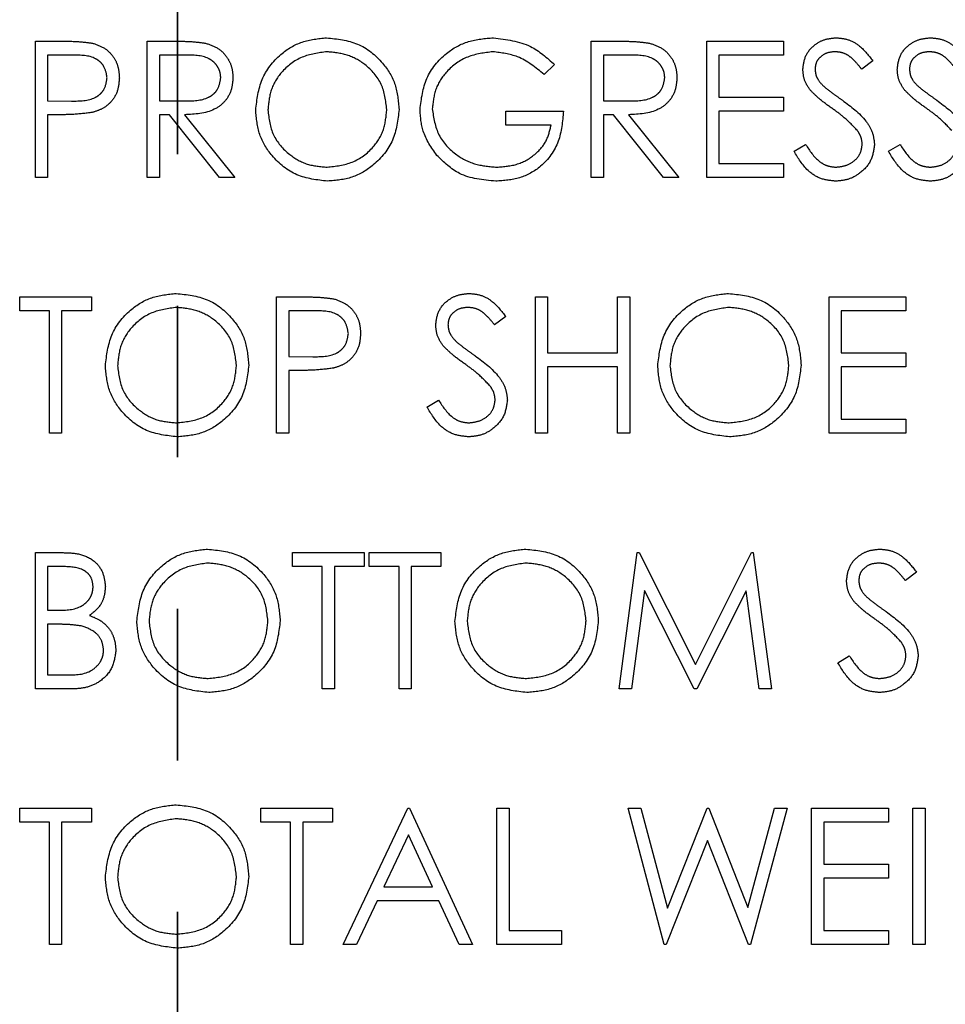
# Model space of a CAD drawing. Header units: inches. Extents: x 1880 to 2363, y -453 to -54.
# Tile 68 of 256: x 1902.649 to 1903.26, y -426.416 to -425.766. Entities that reach past the tile are written whole.
import ezdxf

# ---------------------------------------------------------------- set-up
doc = ezdxf.new("R2010")
doc.units = ezdxf.units.IN
doc.header["$LTSCALE"] = 0.5
doc.header["$MEASUREMENT"] = 0
doc.linetypes.add('HIDDEN', pattern=[0.225, 0.15, -0.075])
doc.linetypes.add('PHANTOM', pattern=[0.25, 0.125, -0.025, 0.025, -0.025, 0.025, -0.025])
doc.layers.add('SID-M-H', color=4, linetype='HIDDEN')

msp = doc.modelspace()

# ---------------------------------------------------------------- linework, layer by layer
at = {"color": 7, "linetype": 'PHANTOM', "lineweight": 35}
msp.add_line((1902.75267, -411.55517), (1902.75267, -428.91517), dxfattribs=at)
at = {"layer": 'SID-M-H'}
for p, q in [((1902.65895, -425.78057), (1902.6766, -425.78057)), ((1902.65895, -425.87057), (1902.65895, -425.78057)), ((1902.7328, -425.78057), (1902.75081, -425.78057)), ((1902.7328, -425.87057), (1902.7328, -425.78057)), ((1903.02587, -425.78057), (1903.04388, -425.78057)), ((1903.02587, -425.87057), (1903.02587, -425.78057)), ((1903.10203, -425.78057), (1903.1528, -425.78057)), ((1903.10203, -425.87057), (1903.10203, -425.78057)), ((1903.1528, -425.78057), (1903.1528, -425.7898)), ((1902.66703, -425.7898), (1902.66703, -425.8198)), ((1902.68349, -425.7898), (1902.66703, -425.7898)), ((1902.74087, -425.7898), (1902.74087, -425.8198)), ((1902.75775, -425.7898), (1902.74087, -425.7898)), ((1903.03395, -425.7898), (1903.03395, -425.8198)), ((1903.05083, -425.7898), (1903.03395, -425.7898)), ((1903.1101, -425.7898), (1903.1101, -425.8175)), ((1903.1528, -425.7898), (1903.1101, -425.7898)), ((1903.00164, -425.79593), (1902.99472, -425.8025)), ((1903.21164, -425.7935), (1903.20434, -425.79904)), ((1902.66703, -425.8198), (1902.68278, -425.82)), ((1902.74087, -425.8198), (1902.75735, -425.81993)), ((1903.03395, -425.8198), (1903.05043, -425.81993)), ((1903.1101, -425.8175), (1903.1528, -425.8175)), ((1903.1528, -425.8175), (1903.1528, -425.82673)), ((1902.66703, -425.82904), (1902.66703, -425.87057)), ((1902.67346, -425.82904), (1902.66703, -425.82904)), ((1902.74087, -425.82904), (1902.74087, -425.87057)), ((1902.74744, -425.82904), (1902.74087, -425.82904)), ((1902.7805, -425.87057), (1902.74744, -425.82904)), ((1902.75742, -425.82904), (1902.79049, -425.87057)), ((1902.96934, -425.82673), (1903.00741, -425.82673)), ((1902.96934, -425.83596), (1902.96934, -425.82673)), ((1903.03395, -425.82904), (1903.03395, -425.87057)), ((1903.04051, -425.82904), (1903.03395, -425.82904)), ((1903.07358, -425.87057), (1903.04051, -425.82904)), ((1903.0505, -425.82904), (1903.08357, -425.87057)), ((1903.1101, -425.82673), (1903.1101, -425.86134)), ((1903.1528, -425.82673), (1903.1101, -425.82673)), ((1902.99934, -425.83596), (1902.96934, -425.83596)), ((1903.15972, -425.85321), (1903.16733, -425.84865)), ((1903.22203, -425.85321), (1903.22964, -425.84865)), ((1903.1101, -425.86134), (1903.1528, -425.86134)), ((1903.1528, -425.86134), (1903.1528, -425.87057)), ((1902.66703, -425.87057), (1902.65895, -425.87057)), ((1902.74087, -425.87057), (1902.7328, -425.87057)), ((1902.79049, -425.87057), (1902.7805, -425.87057)), ((1903.03395, -425.87057), (1903.02587, -425.87057)), ((1903.08357, -425.87057), (1903.07358, -425.87057)), ((1903.1528, -425.87057), (1903.10203, -425.87057)), ((1902.64857, -425.94932), (1902.69587, -425.94932)), ((1902.64857, -425.95855), (1902.64857, -425.94932)), ((1902.69587, -425.94932), (1902.69587, -425.95855)), ((1902.81818, -425.94932), (1902.83583, -425.94932)), ((1902.81818, -426.03932), (1902.81818, -425.94932)), ((1902.98895, -425.94932), (1902.99703, -425.94932)), ((1902.98895, -426.03932), (1902.98895, -425.94932)), ((1902.99703, -425.94932), (1902.99703, -425.98625)), ((1903.04318, -425.94932), (1903.05126, -425.94932)), ((1903.04318, -425.98625), (1903.04318, -425.94932)), ((1903.05126, -425.94932), (1903.05126, -426.03932)), ((1903.1828, -425.94932), (1903.23357, -425.94932)), ((1903.1828, -426.03932), (1903.1828, -425.94932)), ((1903.23357, -425.94932), (1903.23357, -425.95855)), ((1902.66818, -425.95855), (1902.64857, -425.95855)), ((1902.66818, -426.03932), (1902.66818, -425.95855)), ((1902.67626, -425.95855), (1902.67626, -426.03932)), ((1902.69587, -425.95855), (1902.67626, -425.95855)), ((1902.82626, -425.95855), (1902.82626, -425.98855)), ((1902.84272, -425.95855), (1902.82626, -425.95855)), ((1903.19087, -425.95855), (1903.19087, -425.98625)), ((1903.23357, -425.95855), (1903.19087, -425.95855)), ((1902.96934, -425.96225), (1902.96203, -425.96779)), ((1902.99703, -425.98625), (1903.04318, -425.98625)), ((1903.19087, -425.98625), (1903.23357, -425.98625)), ((1903.23357, -425.98625), (1903.23357, -425.99548)), ((1902.82626, -425.98855), (1902.84202, -425.98875)), ((1902.82626, -425.99779), (1902.82626, -426.03932)), ((1902.83269, -425.99779), (1902.82626, -425.99779)), ((1902.99703, -425.99548), (1902.99703, -426.03932)), ((1903.04318, -425.99548), (1902.99703, -425.99548)), ((1903.04318, -426.03932), (1903.04318, -425.99548)), ((1903.19087, -425.99548), (1903.19087, -426.03009)), ((1903.23357, -425.99548), (1903.19087, -425.99548)), ((1902.91741, -426.02196), (1902.92502, -426.0174)), ((1903.19087, -426.03009), (1903.23357, -426.03009)), ((1903.23357, -426.03009), (1903.23357, -426.03932)), ((1902.67626, -426.03932), (1902.66818, -426.03932)), ((1902.82626, -426.03932), (1902.81818, -426.03932)), ((1902.99703, -426.03932), (1902.98895, -426.03932)), ((1903.05126, -426.03932), (1903.04318, -426.03932)), ((1903.23357, -426.03932), (1903.1828, -426.03932)), ((1902.65895, -426.11807), (1902.67651, -426.11807)), ((1902.65895, -426.20807), (1902.65895, -426.11807)), ((1902.82857, -426.11807), (1902.87587, -426.11807)), ((1902.82857, -426.1273), (1902.82857, -426.11807)), ((1902.87587, -426.11807), (1902.87587, -426.1273)), ((1902.87934, -426.11807), (1902.92664, -426.11807)), ((1902.87934, -426.1273), (1902.87934, -426.11807)), ((1902.92664, -426.11807), (1902.92664, -426.1273)), ((1903.04434, -426.20807), (1903.05622, -426.11807)), ((1903.05622, -426.11807), (1903.05737, -426.11807)), ((1903.05737, -426.11807), (1903.09453, -426.19192)), ((1903.09453, -426.19192), (1903.13159, -426.11807)), ((1903.13159, -426.11807), (1903.13277, -426.11807)), ((1903.13277, -426.11807), (1903.14472, -426.20807)), ((1902.67799, -426.1273), (1902.66703, -426.1273)), ((1902.66703, -426.1273), (1902.66703, -426.15615)), ((1902.84818, -426.1273), (1902.82857, -426.1273)), ((1902.84818, -426.20807), (1902.84818, -426.1273)), ((1902.85626, -426.1273), (1902.85626, -426.20807)), ((1902.87587, -426.1273), (1902.85626, -426.1273)), ((1902.89895, -426.1273), (1902.87934, -426.1273)), ((1902.89895, -426.20807), (1902.89895, -426.1273)), ((1902.90703, -426.1273), (1902.90703, -426.20807)), ((1902.92664, -426.1273), (1902.90703, -426.1273)), ((1903.24049, -426.131), (1903.23319, -426.13654)), ((1903.06107, -426.14317), (1903.05247, -426.20807)), ((1903.09368, -426.20807), (1903.06107, -426.14317)), ((1903.12799, -426.14331), (1903.0955, -426.20807)), ((1903.13661, -426.20807), (1903.12799, -426.14331)), ((1902.66703, -426.15615), (1902.67245, -426.15615)), ((1902.66703, -426.16538), (1902.66703, -426.19884)), ((1902.67238, -426.16538), (1902.66703, -426.16538)), ((1903.18857, -426.19071), (1903.19617, -426.18615)), ((1902.66703, -426.19884), (1902.67853, -426.19884)), ((1902.68329, -426.20807), (1902.65895, -426.20807)), ((1902.85626, -426.20807), (1902.84818, -426.20807)), ((1902.90703, -426.20807), (1902.89895, -426.20807)), ((1903.05247, -426.20807), (1903.04434, -426.20807)), ((1903.0955, -426.20807), (1903.09368, -426.20807)), ((1903.14472, -426.20807), (1903.13661, -426.20807)), ((1902.64857, -426.28682), (1902.69587, -426.28682)), ((1902.64857, -426.29605), (1902.64857, -426.28682)), ((1902.69587, -426.28682), (1902.69587, -426.29605)), ((1902.8078, -426.28682), (1902.8551, -426.28682)), ((1902.8078, -426.29605), (1902.8078, -426.28682)), ((1902.8551, -426.28682), (1902.8551, -426.29605)), ((1902.86203, -426.37682), (1902.90472, -426.28682)), ((1902.90472, -426.28682), (1902.90587, -426.28682)), ((1902.90587, -426.28682), (1902.94741, -426.37682)), ((1902.96357, -426.28682), (1902.97164, -426.28682)), ((1902.96357, -426.37682), (1902.96357, -426.28682)), ((1902.97164, -426.28682), (1902.97164, -426.36759)), ((1903.0501, -426.28682), (1903.05845, -426.28682)), ((1903.07405, -426.37682), (1903.0501, -426.28682)), ((1903.05845, -426.28682), (1903.07607, -426.35283)), ((1903.07607, -426.35283), (1903.10226, -426.28682)), ((1903.10226, -426.28682), (1903.10343, -426.28682)), ((1903.10343, -426.28682), (1903.12914, -426.35238)), ((1903.12914, -426.35238), (1903.14685, -426.28682)), ((1903.1551, -426.28682), (1903.13084, -426.37682)), ((1903.14685, -426.28682), (1903.1551, -426.28682)), ((1903.17126, -426.28682), (1903.22203, -426.28682)), ((1903.17126, -426.37682), (1903.17126, -426.28682)), ((1903.22203, -426.28682), (1903.22203, -426.29605)), ((1903.23818, -426.28682), (1903.24626, -426.28682)), ((1903.23818, -426.37682), (1903.23818, -426.28682)), ((1903.24626, -426.28682), (1903.24626, -426.37682)), ((1902.66818, -426.29605), (1902.64857, -426.29605)), ((1902.66818, -426.37682), (1902.66818, -426.29605)), ((1902.67626, -426.29605), (1902.67626, -426.37682)), ((1902.69587, -426.29605), (1902.67626, -426.29605)), ((1902.82741, -426.29605), (1902.8078, -426.29605)), ((1902.82741, -426.37682), (1902.82741, -426.29605)), ((1902.83549, -426.29605), (1902.83549, -426.37682)), ((1902.8551, -426.29605), (1902.83549, -426.29605)), ((1903.17934, -426.29605), (1903.17934, -426.32375)), ((1903.22203, -426.29605), (1903.17934, -426.29605)), ((1902.90521, -426.30437), (1902.88891, -426.33875)), ((1902.92107, -426.33875), (1902.90521, -426.30437)), ((1903.1026, -426.30799), (1903.0752, -426.37682)), ((1903.12968, -426.37682), (1903.1026, -426.30799)), ((1903.17934, -426.32375), (1903.22203, -426.32375)), ((1903.22203, -426.32375), (1903.22203, -426.33298)), ((1903.17934, -426.33298), (1903.17934, -426.36759)), ((1903.22203, -426.33298), (1903.17934, -426.33298)), ((1902.88891, -426.33875), (1902.92107, -426.33875)), ((1902.88453, -426.34798), (1902.87084, -426.37682)), ((1902.92533, -426.34798), (1902.88453, -426.34798)), ((1902.93863, -426.37682), (1902.92533, -426.34798)), ((1902.97164, -426.36759), (1903.00626, -426.36759)), ((1903.00626, -426.36759), (1903.00626, -426.37682)), ((1903.17934, -426.36759), (1903.22203, -426.36759)), ((1903.22203, -426.36759), (1903.22203, -426.37682)), ((1902.67626, -426.37682), (1902.66818, -426.37682)), ((1902.83549, -426.37682), (1902.82741, -426.37682)), ((1902.87084, -426.37682), (1902.86203, -426.37682)), ((1902.94741, -426.37682), (1902.93863, -426.37682)), ((1903.00626, -426.37682), (1902.96357, -426.37682)), ((1903.0752, -426.37682), (1903.07405, -426.37682)), ((1903.13084, -426.37682), (1903.12968, -426.37682)), ((1903.22203, -426.37682), (1903.17126, -426.37682)), ((1903.24626, -426.37682), (1903.23818, -426.37682))]:
    msp.add_line(p, q, dxfattribs=at)
for points, knots in [([(1902.80434, -425.82597), (1902.80517, -425.81903), (1902.80683, -425.80514), (1902.81915, -425.78932), (1902.8347, -425.7799), (1902.84561, -425.77881), (1902.85107, -425.77827)], [0, 0, 0, 0, 0.279731, 0.559327, 0.77968, 1, 1, 1, 1]), ([(1902.85107, -425.77827), (1902.85812, -425.77901), (1902.87222, -425.78049), (1902.88799, -425.79326), (1902.89756, -425.80894), (1902.89849, -425.82), (1902.89895, -425.82554)], [0, 0, 0, 0, 0.279767, 0.559358, 0.779571, 1, 1, 1, 1]), ([(1902.9128, -425.82554), (1902.91368, -425.81848), (1902.91546, -425.80438), (1902.92841, -425.78856), (1902.94455, -425.77961), (1902.95565, -425.77871), (1902.9612, -425.77827)], [0, 0, 0, 0, 0.27959, 0.559072, 0.779411, 1, 1, 1, 1]), ([(1902.9612, -425.77827), (1902.96977, -425.77933), (1902.9851, -425.78124), (1902.99658, -425.79144), (1903.00164, -425.79593)], [0, 0, 0, 0, 0.558579, 1, 1, 1, 1]), ([(1903.16549, -425.79927), (1903.16588, -425.79607), (1903.16666, -425.78969), (1903.17281, -425.78275), (1903.18015, -425.77891), (1903.18516, -425.77848), (1903.18766, -425.77827)], [0, 0, 0, 0, 0.279553, 0.558798, 0.779378, 1, 1, 1, 1]), ([(1903.18766, -425.77827), (1903.19044, -425.77854), (1903.19598, -425.77908), (1903.20465, -425.78437), (1903.20899, -425.79004), (1903.21164, -425.7935)], [0, 0, 0, 0, 0.27975, 0.559501, 1, 1, 1, 1]), ([(1903.2278, -425.79927), (1903.22819, -425.79607), (1903.22897, -425.78969), (1903.23511, -425.78275), (1903.24246, -425.77891), (1903.24747, -425.77848), (1903.24997, -425.77827)], [0, 0, 0, 0, 0.2795526, 0.5587984, 0.7793777, 1, 1, 1, 1]), ([(1903.24997, -425.77827), (1903.25274, -425.77854), (1903.25829, -425.77908), (1903.26696, -425.78437), (1903.2713, -425.79004), (1903.27395, -425.7935)], [0, 0, 0, 0, 0.27975, 0.559501, 1, 1, 1, 1]), ([(1902.6766, -425.78057), (1902.68045, -425.78056), (1902.68732, -425.78054), (1902.69411, -425.7815), (1902.6971, -425.78193)], [0, 0, 0, 0, 0.5603137, 1, 1, 1, 1]), ([(1902.6971, -425.78193), (1902.69983, -425.78291), (1902.7053, -425.78489), (1902.71096, -425.79097), (1902.71394, -425.79789), (1902.7142, -425.80244), (1902.71434, -425.80471)], [0, 0, 0, 0, 0.279705, 0.559381, 0.779509, 1, 1, 1, 1]), ([(1902.75081, -425.78057), (1902.75463, -425.78056), (1902.76146, -425.78054), (1902.76822, -425.78142), (1902.7712, -425.7818)], [0, 0, 0, 0, 0.56024, 1, 1, 1, 1]), ([(1902.7712, -425.7818), (1902.77402, -425.78274), (1902.77967, -425.78461), (1902.78561, -425.79067), (1902.78889, -425.79766), (1902.78919, -425.80231), (1902.78934, -425.80464)], [0, 0, 0, 0, 0.279797, 0.5595, 0.779626, 1, 1, 1, 1]), ([(1903.04388, -425.78057), (1903.04771, -425.78056), (1903.05453, -425.78054), (1903.0613, -425.78142), (1903.06428, -425.7818)], [0, 0, 0, 0, 0.56024, 1, 1, 1, 1]), ([(1903.06428, -425.7818), (1903.0671, -425.78274), (1903.07274, -425.78461), (1903.07869, -425.79067), (1903.08197, -425.79766), (1903.08226, -425.80231), (1903.08241, -425.80464)], [0, 0, 0, 0, 0.279797, 0.5595, 0.779626, 1, 1, 1, 1]), ([(1902.70626, -425.80475), (1902.70585, -425.80217), (1902.70524, -425.79828), (1902.70192, -425.79422), (1902.69557, -425.78967), (1902.68885, -425.78974), (1902.68349, -425.7898)], [0, 0, 0, 0, 0.2489693, 0.3747291, 0.500383, 1, 1, 1, 1]), ([(1902.78126, -425.80462), (1902.78116, -425.80331), (1902.78097, -425.80067), (1902.77918, -425.79708), (1902.77664, -425.79403), (1902.76997, -425.78963), (1902.76318, -425.78973), (1902.75775, -425.7898)], [0, 0, 0, 0, 0.1253074, 0.250617, 0.3759543, 0.5012806, 1, 1, 1, 1]), ([(1902.85146, -425.7875), (1902.84578, -425.78824), (1902.83442, -425.78971), (1902.82142, -425.79973), (1902.81364, -425.81249), (1902.81282, -425.82145), (1902.81241, -425.82593)], [0, 0, 0, 0, 0.279627, 0.55935, 0.77963, 1, 1, 1, 1]), ([(1902.89087, -425.82552), (1902.89018, -425.81981), (1902.8888, -425.80838), (1902.87785, -425.79599), (1902.86488, -425.78882), (1902.85593, -425.78794), (1902.85146, -425.7875)], [0, 0, 0, 0, 0.279468, 0.55887, 0.779516, 1, 1, 1, 1]), ([(1902.96093, -425.7875), (1902.95524, -425.78819), (1902.94386, -425.78958), (1902.93056, -425.79918), (1902.92239, -425.81174), (1902.92138, -425.8207), (1902.92087, -425.82518)], [0, 0, 0, 0, 0.279847, 0.559555, 0.779847, 1, 1, 1, 1]), ([(1902.99472, -425.8025), (1902.98916, -425.79792), (1902.97922, -425.78974), (1902.96652, -425.78818), (1902.96093, -425.7875)], [0, 0, 0, 0, 0.55984, 1, 1, 1, 1]), ([(1903.07434, -425.80462), (1903.07424, -425.80331), (1903.07404, -425.80067), (1903.07225, -425.79708), (1903.06972, -425.79403), (1903.06305, -425.78963), (1903.05625, -425.78973), (1903.05083, -425.7898)], [0, 0, 0, 0, 0.125307, 0.250617, 0.375954, 0.501281, 1, 1, 1, 1]), ([(1903.18676, -425.7875), (1903.18494, -425.78764), (1903.18129, -425.78792), (1903.17689, -425.79072), (1903.17401, -425.79458), (1903.17371, -425.79745), (1903.17357, -425.79889)], [0, 0, 0, 0, 0.280274, 0.559931, 0.77992, 1, 1, 1, 1]), ([(1903.20434, -425.79904), (1903.20279, -425.7971), (1903.20022, -425.79391), (1903.196, -425.79006), (1903.19159, -425.78787), (1903.18837, -425.78762), (1903.18676, -425.7875)], [0, 0, 0, 0, 0.340409, 0.560482, 0.78018, 1, 1, 1, 1]), ([(1903.24907, -425.7875), (1903.24724, -425.78764), (1903.24359, -425.78792), (1903.2392, -425.79072), (1903.23631, -425.79458), (1903.23602, -425.79745), (1903.23587, -425.79889)], [0, 0, 0, 0, 0.280274, 0.559931, 0.77992, 1, 1, 1, 1]), ([(1903.26665, -425.79904), (1903.26509, -425.7971), (1903.26253, -425.79391), (1903.25831, -425.79006), (1903.2539, -425.78787), (1903.25068, -425.78762), (1903.24907, -425.7875)], [0, 0, 0, 0, 0.340409, 0.560482, 0.78018, 1, 1, 1, 1]), ([(1903.17052, -425.81297), (1903.16893, -425.81064), (1903.1661, -425.80647), (1903.16568, -425.80147), (1903.16549, -425.79927)], [0, 0, 0, 0, 0.55984, 1, 1, 1, 1]), ([(1903.17357, -425.79889), (1903.17367, -425.80015), (1903.17388, -425.80266), (1903.17583, -425.8068), (1903.17811, -425.80911), (1903.1795, -425.81052)], [0, 0, 0, 0, 0.279946, 0.559774, 1, 1, 1, 1]), ([(1903.23283, -425.81297), (1903.23124, -425.81064), (1903.22841, -425.80647), (1903.22798, -425.80147), (1903.2278, -425.79927)], [0, 0, 0, 0, 0.55984, 1, 1, 1, 1]), ([(1903.23587, -425.79889), (1903.23598, -425.80015), (1903.23619, -425.80266), (1903.23814, -425.8068), (1903.24041, -425.80911), (1903.24181, -425.81052)], [0, 0, 0, 0, 0.279946, 0.559774, 1, 1, 1, 1]), ([(1902.68278, -425.82), (1902.68827, -425.82002), (1902.69513, -425.82005), (1902.70177, -425.81554), (1902.70524, -425.81141), (1902.70585, -425.80741), (1902.70626, -425.80475)], [0, 0, 0, 0, 0.499721, 0.62535, 0.751083, 1, 1, 1, 1]), ([(1902.71434, -425.80471), (1902.71412, -425.80768), (1902.71369, -425.81361), (1902.70918, -425.82083), (1902.70305, -425.82549), (1902.6986, -425.82687), (1902.69638, -425.82756)], [0, 0, 0, 0, 0.280099, 0.559324, 0.779458, 1, 1, 1, 1]), ([(1902.75735, -425.81993), (1902.76288, -425.81991), (1902.7698, -425.81989), (1902.77662, -425.8155), (1902.7802, -425.81136), (1902.78083, -425.80731), (1902.78126, -425.80462)], [0, 0, 0, 0, 0.499827, 0.625498, 0.751208, 1, 1, 1, 1]), ([(1902.78934, -425.80464), (1902.7891, -425.80749), (1902.78863, -425.81318), (1902.78418, -425.82074), (1902.77403, -425.8283), (1902.76427, -425.82873), (1902.75742, -425.82904)], [0, 0, 0, 0, 0.18712, 0.373979, 0.560911, 1, 1, 1, 1]), ([(1903.05043, -425.81993), (1903.05596, -425.81991), (1903.06288, -425.81989), (1903.0697, -425.8155), (1903.07327, -425.81136), (1903.07391, -425.80731), (1903.07434, -425.80462)], [0, 0, 0, 0, 0.499827, 0.625498, 0.751208, 1, 1, 1, 1]), ([(1903.08241, -425.80464), (1903.08218, -425.80749), (1903.0817, -425.81318), (1903.07725, -425.82074), (1903.06711, -425.8283), (1903.05735, -425.82873), (1903.0505, -425.82904)], [0, 0, 0, 0, 0.18712, 0.373979, 0.560911, 1, 1, 1, 1]), ([(1903.1795, -425.81052), (1903.18172, -425.81224), (1903.18568, -425.81532), (1903.18979, -425.81821), (1903.19159, -425.81948)], [0, 0, 0, 0, 0.559906, 1, 1, 1, 1]), ([(1903.24181, -425.81052), (1903.24403, -425.81224), (1903.24799, -425.81532), (1903.2521, -425.81821), (1903.2539, -425.81948)], [0, 0, 0, 0, 0.559906, 1, 1, 1, 1]), ([(1903.18527, -425.82521), (1903.18233, -425.82314), (1903.1771, -425.81944), (1903.17253, -425.81495), (1903.17052, -425.81297)], [0, 0, 0, 0, 0.5604127, 1, 1, 1, 1]), ([(1903.24757, -425.82521), (1903.24464, -425.82314), (1903.2394, -425.81944), (1903.23484, -425.81495), (1903.23283, -425.81297)], [0, 0, 0, 0, 0.5604127, 1, 1, 1, 1]), ([(1903.19159, -425.81948), (1903.19724, -425.82366), (1903.20509, -425.82948), (1903.21179, -425.84031), (1903.21246, -425.84579), (1903.2128, -425.84852)], [0, 0, 0, 0, 0.560115, 0.780284, 1, 1, 1, 1]), ([(1903.2539, -425.81948), (1903.25954, -425.82366), (1903.2674, -425.82948), (1903.27409, -425.84031), (1903.27477, -425.84579), (1903.2751, -425.84852)], [0, 0, 0, 0, 0.560115, 0.780284, 1, 1, 1, 1]), ([(1902.69638, -425.82756), (1902.69212, -425.82809), (1902.68451, -425.82905), (1902.67684, -425.82904), (1902.67346, -425.82904)], [0, 0, 0, 0, 0.5596942, 1, 1, 1, 1]), ([(1902.85179, -425.87288), (1902.84481, -425.87211), (1902.83087, -425.87057), (1902.81535, -425.85784), (1902.80579, -425.84239), (1902.80482, -425.83145), (1902.80434, -425.82597)], [0, 0, 0, 0, 0.279663, 0.559354, 0.779636, 1, 1, 1, 1]), ([(1902.81241, -425.82593), (1902.8131, -425.83161), (1902.81448, -425.84295), (1902.82536, -425.85519), (1902.83811, -425.86255), (1902.84701, -425.86329), (1902.85146, -425.86365)], [0, 0, 0, 0, 0.279416, 0.559077, 0.779478, 1, 1, 1, 1]), ([(1902.85146, -425.86365), (1902.85718, -425.863), (1902.8686, -425.8617), (1902.88185, -425.85184), (1902.88963, -425.83901), (1902.89046, -425.83002), (1902.89087, -425.82552)], [0, 0, 0, 0, 0.27983, 0.559389, 0.779654, 1, 1, 1, 1]), ([(1902.89895, -425.82554), (1902.89816, -425.83252), (1902.89658, -425.84649), (1902.88376, -425.86197), (1902.86824, -425.87148), (1902.85727, -425.87241), (1902.85179, -425.87288)], [0, 0, 0, 0, 0.2796304, 0.5593429, 0.7795972, 1, 1, 1, 1]), ([(1902.92383, -425.85586), (1902.92028, -425.85072), (1902.91393, -425.84152), (1902.91314, -425.83043), (1902.9128, -425.82554)], [0, 0, 0, 0, 0.559317, 1, 1, 1, 1]), ([(1902.92087, -425.82518), (1902.92179, -425.83113), (1902.92364, -425.84304), (1902.93558, -425.85561), (1902.94946, -425.86254), (1902.95884, -425.86328), (1902.96353, -425.86365)], [0, 0, 0, 0, 0.2790614, 0.5585842, 0.7792365, 1, 1, 1, 1]), ([(1903.00741, -425.82673), (1903.00686, -425.83352), (1903.00575, -425.84708), (1902.99436, -425.86313), (1902.97881, -425.87179), (1902.96816, -425.87252), (1902.96283, -425.87288)], [0, 0, 0, 0, 0.280351, 0.559367, 0.779371, 1, 1, 1, 1]), ([(1903.20149, -425.83956), (1903.19872, -425.8366), (1903.19376, -425.83129), (1903.18786, -425.82707), (1903.18527, -425.82521)], [0, 0, 0, 0, 0.559496, 1, 1, 1, 1]), ([(1903.2638, -425.83956), (1903.26103, -425.8366), (1903.25607, -425.83129), (1903.25017, -425.82707), (1903.24757, -425.82521)], [0, 0, 0, 0, 0.559496, 1, 1, 1, 1]), ([(1902.96353, -425.86365), (1902.96817, -425.8633), (1902.97745, -425.86258), (1902.98886, -425.85589), (1902.99675, -425.84664), (1902.99847, -425.83952), (1902.99934, -425.83596)], [0, 0, 0, 0, 0.280254, 0.559912, 0.779941, 1, 1, 1, 1]), ([(1903.20472, -425.8484), (1903.2045, -425.84661), (1903.2041, -425.8434), (1903.20229, -425.84074), (1903.20149, -425.83956)], [0, 0, 0, 0, 0.5589902, 1, 1, 1, 1]), ([(1903.16733, -425.84865), (1903.17, -425.85276), (1903.17373, -425.85849), (1903.18136, -425.86305), (1903.18518, -425.86345), (1903.18709, -425.86365)], [0, 0, 0, 0, 0.559321, 0.779782, 1, 1, 1, 1]), ([(1903.18709, -425.86365), (1903.18951, -425.86341), (1903.19434, -425.86292), (1903.20025, -425.85929), (1903.20401, -425.8541), (1903.20448, -425.8503), (1903.20472, -425.8484)], [0, 0, 0, 0, 0.280276, 0.560148, 0.780153, 1, 1, 1, 1]), ([(1903.2128, -425.84852), (1903.21229, -425.85221), (1903.21129, -425.85958), (1903.20409, -425.86742), (1903.19578, -425.87218), (1903.18999, -425.87265), (1903.18709, -425.87288)], [0, 0, 0, 0, 0.279183, 0.559085, 0.779446, 1, 1, 1, 1]), ([(1903.22964, -425.84865), (1903.23231, -425.85276), (1903.23604, -425.85849), (1903.24366, -425.86305), (1903.24749, -425.86345), (1903.2494, -425.86365)], [0, 0, 0, 0, 0.559321, 0.779782, 1, 1, 1, 1]), ([(1903.2494, -425.86365), (1903.25181, -425.86341), (1903.25665, -425.86292), (1903.26256, -425.85929), (1903.26632, -425.8541), (1903.26679, -425.8503), (1903.26703, -425.8484)], [0, 0, 0, 0, 0.280276, 0.560148, 0.780153, 1, 1, 1, 1]), ([(1903.2751, -425.84852), (1903.2746, -425.85221), (1903.27359, -425.85958), (1903.2664, -425.86742), (1903.25809, -425.87218), (1903.25229, -425.87265), (1903.2494, -425.87288)], [0, 0, 0, 0, 0.279183, 0.559085, 0.779446, 1, 1, 1, 1]), ([(1902.96283, -425.87288), (1902.95442, -425.87212), (1902.9394, -425.87075), (1902.92859, -425.86041), (1902.92383, -425.85586)], [0, 0, 0, 0, 0.559617, 1, 1, 1, 1]), ([(1903.18709, -425.87288), (1903.18376, -425.87255), (1903.1771, -425.87188), (1903.16684, -425.8651), (1903.16242, -425.85772), (1903.15972, -425.85321)], [0, 0, 0, 0, 0.27988, 0.559666, 1, 1, 1, 1]), ([(1903.2494, -425.87288), (1903.24607, -425.87255), (1903.23941, -425.87188), (1903.22915, -425.8651), (1903.22473, -425.85772), (1903.22203, -425.85321)], [0, 0, 0, 0, 0.2798798, 0.5596658, 1, 1, 1, 1]), ([(1902.7051, -425.99472), (1902.70594, -425.98778), (1902.7076, -425.97389), (1902.71992, -425.95807), (1902.73546, -425.94865), (1902.74638, -425.94756), (1902.75184, -425.94702)], [0, 0, 0, 0, 0.279731, 0.5593268, 0.7796805, 1, 1, 1, 1]), ([(1902.75184, -425.94702), (1902.75889, -425.94776), (1902.77299, -425.94924), (1902.78876, -425.96201), (1902.79833, -425.97769), (1902.79926, -425.98875), (1902.79972, -425.99429)], [0, 0, 0, 0, 0.279767, 0.559358, 0.779571, 1, 1, 1, 1]), ([(1902.92318, -425.96802), (1902.92357, -425.96482), (1902.92435, -425.95844), (1902.9305, -425.9515), (1902.93785, -425.94766), (1902.94285, -425.94723), (1902.94536, -425.94702)], [0, 0, 0, 0, 0.2795526, 0.5587984, 0.7793777, 1, 1, 1, 1]), ([(1902.94536, -425.94702), (1902.94813, -425.94729), (1902.95367, -425.94783), (1902.96234, -425.95312), (1902.96668, -425.95879), (1902.96934, -425.96225)], [0, 0, 0, 0, 0.27975, 0.559501, 1, 1, 1, 1]), ([(1903.06972, -425.99472), (1903.07055, -425.98778), (1903.07221, -425.97389), (1903.08453, -425.95807), (1903.10008, -425.94865), (1903.11099, -425.94756), (1903.11645, -425.94702)], [0, 0, 0, 0, 0.279731, 0.559327, 0.77968, 1, 1, 1, 1]), ([(1903.11645, -425.94702), (1903.1235, -425.94776), (1903.1376, -425.94924), (1903.15337, -425.96201), (1903.16295, -425.97769), (1903.16387, -425.98875), (1903.16434, -425.99429)], [0, 0, 0, 0, 0.279767, 0.559358, 0.779571, 1, 1, 1, 1]), ([(1902.83583, -425.94932), (1902.83968, -425.94931), (1902.84655, -425.94929), (1902.85334, -425.95025), (1902.85633, -425.95068)], [0, 0, 0, 0, 0.560314, 1, 1, 1, 1]), ([(1902.85633, -425.95068), (1902.85906, -425.95166), (1902.86453, -425.95364), (1902.87019, -425.95972), (1902.87317, -425.96664), (1902.87343, -425.97119), (1902.87357, -425.97346)], [0, 0, 0, 0, 0.2797054, 0.5593809, 0.7795086, 1, 1, 1, 1]), ([(1902.75223, -425.95625), (1902.74655, -425.95699), (1902.73519, -425.95846), (1902.72219, -425.96848), (1902.71441, -425.98124), (1902.71359, -425.9902), (1902.71318, -425.99468)], [0, 0, 0, 0, 0.279627, 0.55935, 0.77963, 1, 1, 1, 1]), ([(1902.79164, -425.99427), (1902.79095, -425.98856), (1902.78957, -425.97713), (1902.77862, -425.96474), (1902.76565, -425.95757), (1902.7567, -425.95669), (1902.75223, -425.95625)], [0, 0, 0, 0, 0.279468, 0.55887, 0.779516, 1, 1, 1, 1]), ([(1902.86549, -425.9735), (1902.86508, -425.97092), (1902.86447, -425.96703), (1902.86115, -425.96297), (1902.8548, -425.95842), (1902.84808, -425.95849), (1902.84272, -425.95855)], [0, 0, 0, 0, 0.248969, 0.374729, 0.500383, 1, 1, 1, 1]), ([(1902.94446, -425.95625), (1902.94263, -425.95639), (1902.93898, -425.95667), (1902.93458, -425.95947), (1902.9317, -425.96333), (1902.93141, -425.9662), (1902.93126, -425.96764)], [0, 0, 0, 0, 0.280274, 0.559931, 0.77992, 1, 1, 1, 1]), ([(1902.96203, -425.96779), (1902.96048, -425.96585), (1902.95792, -425.96266), (1902.95369, -425.95881), (1902.94928, -425.95662), (1902.94606, -425.95637), (1902.94446, -425.95625)], [0, 0, 0, 0, 0.340409, 0.560482, 0.78018, 1, 1, 1, 1]), ([(1903.11685, -425.95625), (1903.11117, -425.95699), (1903.0998, -425.95846), (1903.0868, -425.96848), (1903.07902, -425.98124), (1903.07821, -425.9902), (1903.0778, -425.99468)], [0, 0, 0, 0, 0.2796271, 0.5593495, 0.7796302, 1, 1, 1, 1]), ([(1903.15626, -425.99427), (1903.15557, -425.98856), (1903.15418, -425.97713), (1903.14323, -425.96474), (1903.13026, -425.95757), (1903.12132, -425.95669), (1903.11685, -425.95625)], [0, 0, 0, 0, 0.279468, 0.55887, 0.779516, 1, 1, 1, 1]), ([(1902.92821, -425.98172), (1902.92663, -425.97939), (1902.92379, -425.97522), (1902.92337, -425.97022), (1902.92318, -425.96802)], [0, 0, 0, 0, 0.55984, 1, 1, 1, 1]), ([(1902.93126, -425.96764), (1902.93136, -425.9689), (1902.93157, -425.97141), (1902.93352, -425.97555), (1902.9358, -425.97786), (1902.93719, -425.97927)], [0, 0, 0, 0, 0.279946, 0.559774, 1, 1, 1, 1]), ([(1902.84202, -425.98875), (1902.8475, -425.98877), (1902.85436, -425.9888), (1902.86101, -425.98429), (1902.86447, -425.98016), (1902.86508, -425.97616), (1902.86549, -425.9735)], [0, 0, 0, 0, 0.499721, 0.62535, 0.751083, 1, 1, 1, 1]), ([(1902.87357, -425.97346), (1902.87335, -425.97643), (1902.87293, -425.98236), (1902.86841, -425.98958), (1902.86228, -425.99424), (1902.85784, -425.99562), (1902.85561, -425.99631)], [0, 0, 0, 0, 0.280099, 0.559324, 0.779458, 1, 1, 1, 1]), ([(1902.93719, -425.97927), (1902.93941, -425.98099), (1902.94338, -425.98407), (1902.94748, -425.98696), (1902.94929, -425.98823)], [0, 0, 0, 0, 0.559906, 1, 1, 1, 1]), ([(1902.94296, -425.99396), (1902.94002, -425.99189), (1902.93479, -425.98819), (1902.93022, -425.9837), (1902.92821, -425.98172)], [0, 0, 0, 0, 0.560413, 1, 1, 1, 1]), ([(1902.94929, -425.98823), (1902.95493, -425.99241), (1902.96279, -425.99823), (1902.96948, -426.00906), (1902.97015, -426.01454), (1902.97049, -426.01727)], [0, 0, 0, 0, 0.560115, 0.780284, 1, 1, 1, 1]), ([(1902.75256, -426.04163), (1902.74558, -426.04086), (1902.73163, -426.03932), (1902.71612, -426.02659), (1902.70656, -426.01114), (1902.70559, -426.0002), (1902.7051, -425.99472)], [0, 0, 0, 0, 0.279663, 0.559354, 0.779636, 1, 1, 1, 1]), ([(1902.71318, -425.99468), (1902.71387, -426.00036), (1902.71525, -426.0117), (1902.72612, -426.02394), (1902.73888, -426.0313), (1902.74778, -426.03204), (1902.75223, -426.0324)], [0, 0, 0, 0, 0.279416, 0.559077, 0.779478, 1, 1, 1, 1]), ([(1902.75223, -426.0324), (1902.75795, -426.03175), (1902.76937, -426.03045), (1902.78261, -426.02059), (1902.7904, -426.00776), (1902.79123, -425.99877), (1902.79164, -425.99427)], [0, 0, 0, 0, 0.27983, 0.559389, 0.779654, 1, 1, 1, 1]), ([(1902.79972, -425.99429), (1902.79893, -426.00127), (1902.79735, -426.01524), (1902.78453, -426.03072), (1902.76901, -426.04023), (1902.75804, -426.04116), (1902.75256, -426.04163)], [0, 0, 0, 0, 0.27963, 0.559343, 0.779597, 1, 1, 1, 1]), ([(1902.85561, -425.99631), (1902.85135, -425.99684), (1902.84374, -425.9978), (1902.83607, -425.99779), (1902.83269, -425.99779)], [0, 0, 0, 0, 0.559694, 1, 1, 1, 1]), ([(1902.95918, -426.00831), (1902.95641, -426.00535), (1902.95146, -426.00004), (1902.94556, -425.99582), (1902.94296, -425.99396)], [0, 0, 0, 0, 0.559496, 1, 1, 1, 1]), ([(1903.11717, -426.04163), (1903.1102, -426.04086), (1903.09625, -426.03932), (1903.08073, -426.02659), (1903.07117, -426.01114), (1903.0702, -426.0002), (1903.06972, -425.99472)], [0, 0, 0, 0, 0.279663, 0.559354, 0.779636, 1, 1, 1, 1]), ([(1903.0778, -425.99468), (1903.07849, -426.00036), (1903.07986, -426.0117), (1903.09074, -426.02394), (1903.10349, -426.0313), (1903.11239, -426.03204), (1903.11685, -426.0324)], [0, 0, 0, 0, 0.279416, 0.559077, 0.779478, 1, 1, 1, 1]), ([(1903.11685, -426.0324), (1903.12256, -426.03175), (1903.13399, -426.03045), (1903.14723, -426.02059), (1903.15502, -426.00776), (1903.15584, -425.99877), (1903.15626, -425.99427)], [0, 0, 0, 0, 0.27983, 0.559389, 0.779654, 1, 1, 1, 1]), ([(1903.16434, -425.99429), (1903.16354, -426.00127), (1903.16196, -426.01524), (1903.14914, -426.03072), (1903.13363, -426.04023), (1903.12266, -426.04116), (1903.11717, -426.04163)], [0, 0, 0, 0, 0.2796304, 0.5593429, 0.7795972, 1, 1, 1, 1]), ([(1902.96241, -426.01715), (1902.96219, -426.01536), (1902.96179, -426.01215), (1902.95998, -426.00949), (1902.95918, -426.00831)], [0, 0, 0, 0, 0.55899, 1, 1, 1, 1]), ([(1902.92502, -426.0174), (1902.9277, -426.02151), (1902.93142, -426.02724), (1902.93905, -426.0318), (1902.94287, -426.0322), (1902.94478, -426.0324)], [0, 0, 0, 0, 0.5593206, 0.7797817, 1, 1, 1, 1]), ([(1902.94478, -426.0324), (1902.9472, -426.03216), (1902.95203, -426.03167), (1902.95795, -426.02804), (1902.9617, -426.02285), (1902.96217, -426.01905), (1902.96241, -426.01715)], [0, 0, 0, 0, 0.280276, 0.560148, 0.780153, 1, 1, 1, 1]), ([(1902.97049, -426.01727), (1902.96999, -426.02096), (1902.96898, -426.02833), (1902.96178, -426.03617), (1902.95347, -426.04093), (1902.94768, -426.0414), (1902.94478, -426.04163)], [0, 0, 0, 0, 0.279183, 0.559085, 0.779446, 1, 1, 1, 1]), ([(1902.94478, -426.04163), (1902.94145, -426.0413), (1902.93479, -426.04063), (1902.92453, -426.03385), (1902.92011, -426.02647), (1902.91741, -426.02196)], [0, 0, 0, 0, 0.27988, 0.559666, 1, 1, 1, 1]), ([(1902.72587, -426.16347), (1902.7267, -426.15653), (1902.72837, -426.14264), (1902.74068, -426.12682), (1902.75623, -426.1174), (1902.76715, -426.11631), (1902.7726, -426.11577)], [0, 0, 0, 0, 0.279731, 0.559327, 0.77968, 1, 1, 1, 1]), ([(1902.7726, -426.11577), (1902.77966, -426.11651), (1902.79376, -426.11799), (1902.80953, -426.13076), (1902.8191, -426.14644), (1902.82003, -426.1575), (1902.82049, -426.16304)], [0, 0, 0, 0, 0.279767, 0.559358, 0.779571, 1, 1, 1, 1]), ([(1902.93587, -426.16347), (1902.9367, -426.15653), (1902.93837, -426.14264), (1902.95068, -426.12682), (1902.96623, -426.1174), (1902.97715, -426.11631), (1902.9826, -426.11577)], [0, 0, 0, 0, 0.279731, 0.559327, 0.77968, 1, 1, 1, 1]), ([(1902.9826, -426.11577), (1902.98966, -426.11651), (1903.00376, -426.11799), (1903.01953, -426.13076), (1903.0291, -426.14644), (1903.03003, -426.1575), (1903.03049, -426.16304)], [0, 0, 0, 0, 0.279767, 0.559358, 0.779571, 1, 1, 1, 1]), ([(1903.19434, -426.13677), (1903.19473, -426.13357), (1903.1955, -426.12719), (1903.20165, -426.12025), (1903.209, -426.11641), (1903.21401, -426.11598), (1903.21651, -426.11577)], [0, 0, 0, 0, 0.279553, 0.558798, 0.779378, 1, 1, 1, 1]), ([(1903.21651, -426.11577), (1903.21928, -426.11604), (1903.22482, -426.11658), (1903.2335, -426.12187), (1903.23784, -426.12754), (1903.24049, -426.131)], [0, 0, 0, 0, 0.2797499, 0.5595012, 1, 1, 1, 1]), ([(1902.67651, -426.11807), (1902.68037, -426.11816), (1902.68804, -426.11832), (1902.69818, -426.12291), (1902.70409, -426.13132), (1902.70477, -426.13736), (1902.7051, -426.14038)], [0, 0, 0, 0, 0.281317, 0.559922, 0.779935, 1, 1, 1, 1]), ([(1902.69703, -426.14054), (1902.69677, -426.13832), (1902.69637, -426.13499), (1902.69353, -426.13156), (1902.68815, -426.12771), (1902.6825, -426.12749), (1902.67799, -426.1273)], [0, 0, 0, 0, 0.249284, 0.374925, 0.500645, 1, 1, 1, 1]), ([(1902.773, -426.125), (1902.76732, -426.12574), (1902.75596, -426.12721), (1902.74296, -426.13723), (1902.73518, -426.14999), (1902.73436, -426.15895), (1902.73395, -426.16343)], [0, 0, 0, 0, 0.279627, 0.55935, 0.77963, 1, 1, 1, 1]), ([(1902.81241, -426.16302), (1902.81172, -426.15731), (1902.81034, -426.14588), (1902.79939, -426.13349), (1902.78642, -426.12632), (1902.77747, -426.12544), (1902.773, -426.125)], [0, 0, 0, 0, 0.279468, 0.55887, 0.779516, 1, 1, 1, 1]), ([(1902.983, -426.125), (1902.97732, -426.12574), (1902.96596, -426.12721), (1902.95296, -426.13723), (1902.94518, -426.14999), (1902.94436, -426.15895), (1902.94395, -426.16343)], [0, 0, 0, 0, 0.279627, 0.55935, 0.77963, 1, 1, 1, 1]), ([(1903.02241, -426.16302), (1903.02172, -426.15731), (1903.02034, -426.14588), (1903.00939, -426.13349), (1902.99642, -426.12632), (1902.98747, -426.12544), (1902.983, -426.125)], [0, 0, 0, 0, 0.279468, 0.55887, 0.779516, 1, 1, 1, 1]), ([(1903.21561, -426.125), (1903.21378, -426.12514), (1903.21013, -426.12542), (1903.20574, -426.12822), (1903.20285, -426.13208), (1903.20256, -426.13495), (1903.20241, -426.13639)], [0, 0, 0, 0, 0.280274, 0.559931, 0.77992, 1, 1, 1, 1]), ([(1903.23319, -426.13654), (1903.23163, -426.1346), (1903.22907, -426.13141), (1903.22485, -426.12756), (1903.22044, -426.12537), (1903.21722, -426.12512), (1903.21561, -426.125)], [0, 0, 0, 0, 0.340409, 0.560482, 0.78018, 1, 1, 1, 1]), ([(1902.67245, -426.15615), (1902.67811, -426.15614), (1902.68518, -426.15612), (1902.69215, -426.15156), (1902.69485, -426.14843), (1902.6967, -426.14466), (1902.69692, -426.14191), (1902.69703, -426.14054)], [0, 0, 0, 0, 0.498607, 0.624009, 0.749401, 0.874736, 1, 1, 1, 1]), ([(1902.7051, -426.14038), (1902.70495, -426.1425), (1902.70465, -426.14675), (1902.70168, -426.15396), (1902.69734, -426.15742), (1902.6947, -426.15952)], [0, 0, 0, 0, 0.280867, 0.561527, 1, 1, 1, 1]), ([(1903.19937, -426.15047), (1903.19778, -426.14814), (1903.19495, -426.14397), (1903.19452, -426.13897), (1903.19434, -426.13677)], [0, 0, 0, 0, 0.5598405, 1, 1, 1, 1]), ([(1903.20241, -426.13639), (1903.20252, -426.13765), (1903.20273, -426.14016), (1903.20468, -426.1443), (1903.20695, -426.14661), (1903.20834, -426.14802)], [0, 0, 0, 0, 0.279946, 0.559774, 1, 1, 1, 1]), ([(1903.20834, -426.14802), (1903.21056, -426.14974), (1903.21453, -426.15282), (1903.21863, -426.15571), (1903.22044, -426.15698)], [0, 0, 0, 0, 0.559906, 1, 1, 1, 1]), ([(1903.21411, -426.16271), (1903.21118, -426.16064), (1903.20594, -426.15694), (1903.20137, -426.15245), (1903.19937, -426.15047)], [0, 0, 0, 0, 0.560413, 1, 1, 1, 1]), ([(1902.6947, -426.15952), (1902.6974, -426.16062), (1902.70278, -426.1628), (1902.70845, -426.16883), (1902.71153, -426.17571), (1902.71186, -426.18025), (1902.71203, -426.18253)], [0, 0, 0, 0, 0.2803823, 0.5596055, 0.7797648, 1, 1, 1, 1]), ([(1903.22044, -426.15698), (1903.22608, -426.16116), (1903.23394, -426.16698), (1903.24063, -426.17781), (1903.24131, -426.18329), (1903.24164, -426.18602)], [0, 0, 0, 0, 0.5601154, 0.7802838, 1, 1, 1, 1]), ([(1902.68922, -426.16645), (1902.68609, -426.16606), (1902.6805, -426.16537), (1902.67486, -426.16538), (1902.67238, -426.16538)], [0, 0, 0, 0, 0.559734, 1, 1, 1, 1]), ([(1902.70395, -426.18253), (1902.70368, -426.18032), (1902.70314, -426.1759), (1902.69793, -426.16948), (1902.69252, -426.1676), (1902.68922, -426.16645)], [0, 0, 0, 0, 0.2799437, 0.5604286, 1, 1, 1, 1]), ([(1902.77333, -426.21038), (1902.76635, -426.20961), (1902.7524, -426.20807), (1902.73689, -426.19534), (1902.72733, -426.17989), (1902.72636, -426.16895), (1902.72587, -426.16347)], [0, 0, 0, 0, 0.279663, 0.559354, 0.779636, 1, 1, 1, 1]), ([(1902.73395, -426.16343), (1902.73464, -426.16911), (1902.73602, -426.18045), (1902.74689, -426.19269), (1902.75964, -426.20005), (1902.76855, -426.20079), (1902.773, -426.20115)], [0, 0, 0, 0, 0.279416, 0.559077, 0.779478, 1, 1, 1, 1]), ([(1902.773, -426.20115), (1902.77872, -426.2005), (1902.79014, -426.1992), (1902.80338, -426.18934), (1902.81117, -426.17651), (1902.812, -426.16752), (1902.81241, -426.16302)], [0, 0, 0, 0, 0.27983, 0.559389, 0.779654, 1, 1, 1, 1]), ([(1902.82049, -426.16304), (1902.8197, -426.17002), (1902.81811, -426.18399), (1902.8053, -426.19947), (1902.78978, -426.20898), (1902.77881, -426.20991), (1902.77333, -426.21038)], [0, 0, 0, 0, 0.2796304, 0.5593429, 0.7795972, 1, 1, 1, 1]), ([(1902.98333, -426.21038), (1902.97635, -426.20961), (1902.9624, -426.20807), (1902.94689, -426.19534), (1902.93733, -426.17989), (1902.93636, -426.16895), (1902.93587, -426.16347)], [0, 0, 0, 0, 0.2796633, 0.5593539, 0.7796364, 1, 1, 1, 1]), ([(1902.94395, -426.16343), (1902.94464, -426.16911), (1902.94602, -426.18045), (1902.95689, -426.19269), (1902.96964, -426.20005), (1902.97855, -426.20079), (1902.983, -426.20115)], [0, 0, 0, 0, 0.279416, 0.5590765, 0.779478, 1, 1, 1, 1]), ([(1902.983, -426.20115), (1902.98872, -426.2005), (1903.00014, -426.1992), (1903.01338, -426.18934), (1903.02117, -426.17651), (1903.022, -426.16752), (1903.02241, -426.16302)], [0, 0, 0, 0, 0.27983, 0.559389, 0.779654, 1, 1, 1, 1]), ([(1903.03049, -426.16304), (1903.0297, -426.17002), (1903.02811, -426.18399), (1903.0153, -426.19947), (1902.99978, -426.20898), (1902.98881, -426.20991), (1902.98333, -426.21038)], [0, 0, 0, 0, 0.27963, 0.559343, 0.779597, 1, 1, 1, 1]), ([(1903.23034, -426.17706), (1903.22757, -426.1741), (1903.22261, -426.16879), (1903.21671, -426.16457), (1903.21411, -426.16271)], [0, 0, 0, 0, 0.559496, 1, 1, 1, 1]), ([(1903.23357, -426.1859), (1903.23334, -426.18411), (1903.23295, -426.1809), (1903.23114, -426.17824), (1903.23034, -426.17706)], [0, 0, 0, 0, 0.55899, 1, 1, 1, 1]), ([(1902.67853, -426.19884), (1902.68441, -426.19884), (1902.69323, -426.19883), (1902.70099, -426.19192), (1902.70358, -426.1868), (1902.70383, -426.18395), (1902.70395, -426.18253)], [0, 0, 0, 0, 0.49936, 0.748736, 0.874399, 1, 1, 1, 1]), ([(1902.71203, -426.18253), (1902.71149, -426.18656), (1902.71043, -426.19463), (1902.70233, -426.20319), (1902.6928, -426.20753), (1902.68646, -426.20789), (1902.68329, -426.20807)], [0, 0, 0, 0, 0.279141, 0.558654, 0.779059, 1, 1, 1, 1]), ([(1903.19617, -426.18615), (1903.19885, -426.19026), (1903.20258, -426.19599), (1903.2102, -426.20055), (1903.21402, -426.20095), (1903.21593, -426.20115)], [0, 0, 0, 0, 0.559321, 0.779782, 1, 1, 1, 1]), ([(1903.21593, -426.20115), (1903.21835, -426.20091), (1903.22319, -426.20042), (1903.2291, -426.19679), (1903.23285, -426.1916), (1903.23333, -426.1878), (1903.23357, -426.1859)], [0, 0, 0, 0, 0.280276, 0.560148, 0.780153, 1, 1, 1, 1]), ([(1903.24164, -426.18602), (1903.24114, -426.18971), (1903.24013, -426.19708), (1903.23294, -426.20492), (1903.22463, -426.20968), (1903.21883, -426.21015), (1903.21593, -426.21038)], [0, 0, 0, 0, 0.279183, 0.559085, 0.779446, 1, 1, 1, 1]), ([(1903.21593, -426.21038), (1903.2126, -426.21005), (1903.20595, -426.20938), (1903.19569, -426.2026), (1903.19127, -426.19522), (1903.18857, -426.19071)], [0, 0, 0, 0, 0.27988, 0.559666, 1, 1, 1, 1]), ([(1902.7051, -426.33222), (1902.70594, -426.32528), (1902.7076, -426.31139), (1902.71992, -426.29557), (1902.73546, -426.28615), (1902.74638, -426.28506), (1902.75184, -426.28452)], [0, 0, 0, 0, 0.279731, 0.559327, 0.77968, 1, 1, 1, 1]), ([(1902.75184, -426.28452), (1902.75889, -426.28526), (1902.77299, -426.28674), (1902.78876, -426.29951), (1902.79833, -426.31519), (1902.79926, -426.32625), (1902.79972, -426.33179)], [0, 0, 0, 0, 0.279767, 0.559358, 0.779571, 1, 1, 1, 1]), ([(1902.75223, -426.29375), (1902.74655, -426.29449), (1902.73519, -426.29596), (1902.72219, -426.30598), (1902.71441, -426.31874), (1902.71359, -426.3277), (1902.71318, -426.33218)], [0, 0, 0, 0, 0.279627, 0.55935, 0.77963, 1, 1, 1, 1]), ([(1902.79164, -426.33177), (1902.79095, -426.32606), (1902.78957, -426.31463), (1902.77862, -426.30224), (1902.76565, -426.29507), (1902.7567, -426.29419), (1902.75223, -426.29375)], [0, 0, 0, 0, 0.279468, 0.5588703, 0.7795158, 1, 1, 1, 1]), ([(1902.75256, -426.37913), (1902.74558, -426.37836), (1902.73163, -426.37682), (1902.71612, -426.36409), (1902.70656, -426.34864), (1902.70559, -426.3377), (1902.7051, -426.33222)], [0, 0, 0, 0, 0.279663, 0.559354, 0.779636, 1, 1, 1, 1]), ([(1902.71318, -426.33218), (1902.71387, -426.33786), (1902.71525, -426.3492), (1902.72612, -426.36144), (1902.73888, -426.3688), (1902.74778, -426.36954), (1902.75223, -426.3699)], [0, 0, 0, 0, 0.279416, 0.559077, 0.779478, 1, 1, 1, 1]), ([(1902.75223, -426.3699), (1902.75795, -426.36925), (1902.76937, -426.36795), (1902.78261, -426.35809), (1902.7904, -426.34526), (1902.79123, -426.33627), (1902.79164, -426.33177)], [0, 0, 0, 0, 0.2798297, 0.559389, 0.7796538, 1, 1, 1, 1]), ([(1902.79972, -426.33179), (1902.79893, -426.33877), (1902.79735, -426.35274), (1902.78453, -426.36822), (1902.76901, -426.37773), (1902.75804, -426.37866), (1902.75256, -426.37913)], [0, 0, 0, 0, 0.27963, 0.559343, 0.779597, 1, 1, 1, 1])]:
    msp.add_open_spline(points, degree=3, knots=knots, dxfattribs=at)

doc.saveas('drawing.dxf')
